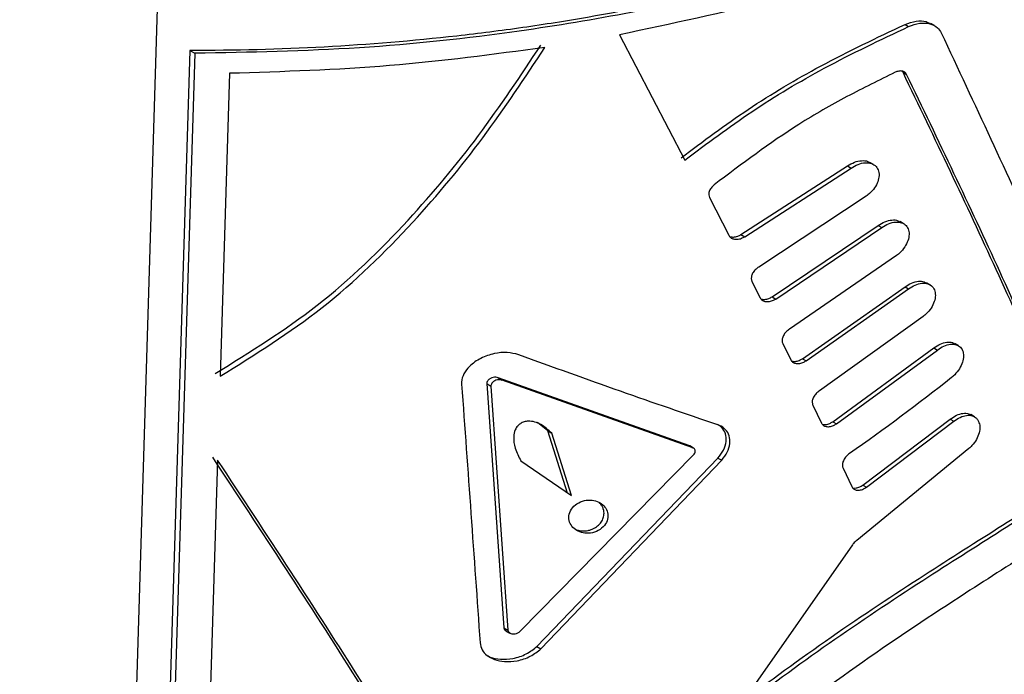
# Paper-space layout '1012-790 Hybird Padfoot' of a CAD drawing. Header units: millimetres. Extents: x 51 to 2966, y 67 to 3970.
# Tile 96 of 110: x 2478 to 2518, y 2817 to 2843. Entities that reach past the tile are written whole.
import ezdxf

# ---------------------------------------------------------------- set-up
doc = ezdxf.new("R2010")
doc.units = ezdxf.units.MM

psp = doc.layouts.new('1012-790 Hybird Padfoot')

# ---------------------------------------------------------------- linework, layer by layer
at = {"color": 7, "linetype": 'Continuous', "lineweight": 25}
for p, q in [((2485.283, 2887.024), (2478.405, 2663.545)), ((2514.027, 2842.676), (2514.173, 2842.592)), ((2515.212, 2842.63), (2515.067, 2842.714)), ((2502.543, 2842.261), (2505.172, 2837.22)), ((2485.25, 2841.631), (2484.152, 2805.97)), ((2485.451, 2841.515), (2484.353, 2805.854)), ((2485.25, 2841.631), (2485.451, 2841.515)), ((2486.847, 2840.709), (2486.471, 2828.514)), ((2513.947, 2840.751), (2513.908, 2840.798)), ((2513.947, 2840.751), (2514.093, 2840.667)), ((2512.757, 2837.04), (2512.611, 2837.124)), ((2507.428, 2834.219), (2511.71, 2836.982)), ((2507.579, 2834.131), (2511.857, 2836.897)), ((2511.71, 2836.982), (2511.857, 2836.897)), ((2506.16, 2835.709), (2506.933, 2834.19)), ((2512.467, 2835.765), (2508.145, 2832.914)), ((2513.972, 2834.657), (2513.826, 2834.741)), ((2508.677, 2831.712), (2512.946, 2834.586)), ((2508.827, 2831.626), (2513.092, 2834.502)), ((2512.946, 2834.586), (2513.092, 2834.502)), ((2507.428, 2834.219), (2507.579, 2834.131)), ((2513.688, 2833.379), (2509.379, 2830.416)), ((2507.868, 2832.332), (2508.196, 2831.676)), ((2515.034, 2832.198), (2514.889, 2832.281)), ((2509.897, 2829.223), (2514.028, 2832.116)), ((2510.045, 2829.137), (2514.173, 2832.032)), ((2514.028, 2832.116), (2514.173, 2832.032)), ((2508.677, 2831.712), (2508.827, 2831.626)), ((2514.755, 2830.916), (2510.585, 2827.935)), ((2509.108, 2829.831), (2509.428, 2829.179)), ((2511.119, 2826.686), (2515.189, 2829.655)), ((2511.266, 2826.601), (2515.333, 2829.572)), ((2515.189, 2829.655), (2515.333, 2829.572)), ((2516.174, 2829.749), (2516.03, 2829.832)), ((2509.897, 2829.223), (2510.045, 2829.137)), ((2505.335, 2825.726), (2497.658, 2828.457)), ((2497.658, 2828.457), (2497.824, 2828.361)), ((2505.489, 2825.637), (2497.824, 2828.361)), ((2497.199, 2828.22), (2497.886, 2818.393)), ((2497.199, 2828.22), (2497.367, 2828.123)), ((2497.367, 2828.123), (2498.051, 2818.298)), ((2510.32, 2827.347), (2510.663, 2826.635)), ((2512.326, 2824.133), (2515.846, 2826.788)), ((2515.846, 2826.788), (2515.99, 2826.705)), ((2516.819, 2826.889), (2516.676, 2826.972)), ((2516.972, 2826.726), (2516.986, 2826.697)), ((2499.652, 2826.314), (2499.235, 2826.65)), ((2499.652, 2826.314), (2499.815, 2826.22)), ((2500.447, 2823.805), (2499.652, 2826.314)), ((2511.119, 2826.686), (2511.266, 2826.601)), ((2512.473, 2824.049), (2515.99, 2826.705)), ((2500.608, 2823.712), (2499.815, 2826.22)), ((2505.335, 2825.726), (2505.489, 2825.637)), ((2505.52, 2825.624), (2505.366, 2825.712)), ((2516.601, 2825.606), (2512.083, 2821.911)), ((2486.368, 2825.145), (2485.799, 2806.678)), ((2498.54, 2818.251), (2505.522, 2825.351)), ((2499.217, 2817.644), (2506.502, 2825.221)), ((2499.38, 2817.55), (2506.655, 2825.133)), ((2506.502, 2825.221), (2506.655, 2825.133)), ((2498.567, 2825.115), (2500.608, 2823.712)), ((2511.533, 2824.814), (2511.883, 2824.075)), ((2512.326, 2824.133), (2512.473, 2824.049)), ((2511.913, 2821.732), (2507.239, 2815.053)), ((2497.886, 2818.393), (2498.051, 2818.298)), ((2497.965, 2818.277), (2498.13, 2818.182)), ((2499.217, 2817.644), (2499.38, 2817.55))]:
    psp.add_line(p, q, dxfattribs=at)
for points, knots in [([(2524.18, 2850.864), (2522.898, 2850.124), (2521.56, 2849.425), (2518.771, 2848.107), (2517.321, 2847.488), (2515.061, 2846.619), (2514.294, 2846.341), (2512.746, 2845.808), (2511.963, 2845.554), (2509.589, 2844.827), (2507.971, 2844.388), (2504.666, 2843.604), (2502.978, 2843.259), (2500.394, 2842.811), (2499.524, 2842.674), (2497.766, 2842.423), (2496.883, 2842.311), (2494.227, 2842.012), (2492.446, 2841.865), (2488.863, 2841.671), (2487.062, 2841.625), (2485.25, 2841.631)], [0, 0, 0, 0, 0.125, 0.125, 0.25, 0.25, 0.3125, 0.3125, 0.375, 0.375, 0.5, 0.5, 0.625, 0.625, 0.6875, 0.6875, 0.75, 0.75, 0.875, 0.875, 1, 1, 1, 1]), ([(2524.321, 2850.782), (2522.933, 2850.028), (2520.143, 2848.512), (2515.786, 2846.706), (2511.515, 2845.245), (2507.371, 2844.086), (2503.031, 2843.124), (2497.93, 2842.277), (2492.057, 2841.641), (2487.663, 2841.557), (2485.451, 2841.515)], [0, 0, 0, 0, 0.132403, 0.266269, 0.37184, 0.477411, 0.586047, 0.694686, 0.846236, 1, 1, 1, 1]), ([(2524.296, 2849.967), (2522.782, 2849.149), (2519.735, 2847.501), (2514.495, 2845.402), (2508.781, 2843.577), (2504.632, 2842.702), (2502.543, 2842.261)], [0, 0, 0, 0, 0.2414258, 0.4860236, 0.7411362, 1, 1, 1, 1]), ([(2505.018, 2837.31), (2505.905, 2837.974), (2507.707, 2839.321), (2510.783, 2841.143), (2512.895, 2842.141), (2514.027, 2842.676)], [0, 0, 0, 0, 0.3105077, 0.6303535, 1, 1, 1, 1]), ([(2505.172, 2837.22), (2506.059, 2837.885), (2507.858, 2839.234), (2510.931, 2841.058), (2513.041, 2842.056), (2514.173, 2842.592)], [0, 0, 0, 0, 0.310446, 0.630236, 1, 1, 1, 1]), ([(2514.027, 2842.676), (2514.177, 2842.729), (2514.476, 2842.834), (2514.842, 2842.83), (2514.999, 2842.731), (2515.056, 2842.695)], [0, 0, 0, 0, 0.389449, 0.779157, 1, 1, 1, 1]), ([(2514.173, 2842.592), (2514.323, 2842.646), (2514.624, 2842.754), (2515.033, 2842.729), (2515.331, 2842.583), (2515.439, 2842.409), (2515.485, 2842.335)], [0, 0, 0, 0, 0.269195, 0.538553, 0.803245, 1, 1, 1, 1]), ([(2515.485, 2842.335), (2516.822, 2839.484), (2519.499, 2833.779), (2521.824, 2828.275), (2522.987, 2825.521)], [0, 0, 0, 0, 0.49967, 1, 1, 1, 1]), ([(2486.276, 2828.628), (2487.682, 2829.501), (2490.533, 2831.272), (2493.978, 2834.629), (2496.942, 2838.171), (2498.562, 2840.617), (2499.376, 2841.844)], [0, 0, 0, 0, 0.258454, 0.523796, 0.760954, 1, 1, 1, 1]), ([(2486.471, 2828.514), (2487.878, 2829.393), (2490.728, 2831.175), (2494.164, 2834.541), (2497.117, 2838.085), (2498.73, 2840.525), (2499.54, 2841.75)], [0, 0, 0, 0, 0.258972, 0.524838, 0.76149, 1, 1, 1, 1]), ([(2499.54, 2841.75), (2497.465, 2841.471), (2493.287, 2840.908), (2489.003, 2840.776), (2486.847, 2840.709)], [0, 0, 0, 0, 0.496553, 1, 1, 1, 1]), ([(2513.632, 2840.75), (2512.986, 2840.433), (2511.693, 2839.799), (2509.193, 2838.37), (2507.465, 2837.064), (2506.343, 2836.217)], [0, 0, 0, 0, 0.259592, 0.519261, 1, 1, 1, 1]), ([(2514.093, 2840.667), (2514.071, 2840.699), (2514.029, 2840.763), (2513.914, 2840.805), (2513.778, 2840.807), (2513.681, 2840.769), (2513.632, 2840.75)], [0, 0, 0, 0, 0.248015, 0.495874, 0.74827, 1, 1, 1, 1]), ([(2521.14, 2825.05), (2520.018, 2827.622), (2517.773, 2832.77), (2515.223, 2838.09), (2513.947, 2840.751)], [0, 0, 0, 0, 0.4997149, 1, 1, 1, 1]), ([(2521.282, 2824.968), (2520.16, 2827.54), (2517.916, 2832.688), (2515.368, 2838.007), (2514.093, 2840.667)], [0, 0, 0, 0, 0.4997163, 1, 1, 1, 1]), ([(2511.71, 2836.982), (2511.804, 2837.037), (2511.991, 2837.149), (2512.28, 2837.204), (2512.496, 2837.193), (2512.58, 2837.13), (2512.604, 2837.113)], [0, 0, 0, 0, 0.296395, 0.592818, 0.886856, 1, 1, 1, 1]), ([(2511.857, 2836.897), (2511.95, 2836.952), (2512.137, 2837.063), (2512.429, 2837.123), (2512.684, 2837.093), (2512.874, 2836.971), (2512.978, 2836.778), (2512.992, 2836.54), (2512.917, 2836.282), (2512.763, 2836.03), (2512.597, 2835.86), (2512.491, 2835.782), (2512.467, 2835.765)], [0, 0, 0, 0, 0.113671, 0.227359, 0.340132, 0.449537, 0.555016, 0.657747, 0.75974, 0.86309, 0.969355, 1, 1, 1, 1]), ([(2506.343, 2836.217), (2506.301, 2836.177), (2506.216, 2836.097), (2506.142, 2835.953), (2506.121, 2835.816), (2506.148, 2835.743), (2506.16, 2835.709)], [0, 0, 0, 0, 0.264933, 0.530535, 0.780667, 1, 1, 1, 1]), ([(2512.946, 2834.586), (2513.037, 2834.643), (2513.219, 2834.756), (2513.499, 2834.816), (2513.711, 2834.808), (2513.795, 2834.747), (2513.82, 2834.73)], [0, 0, 0, 0, 0.293891, 0.587837, 0.87962, 1, 1, 1, 1]), ([(2513.092, 2834.502), (2513.183, 2834.558), (2513.364, 2834.671), (2513.647, 2834.736), (2513.896, 2834.71), (2514.082, 2834.594), (2514.186, 2834.405), (2514.201, 2834.168), (2514.13, 2833.908), (2513.98, 2833.651), (2513.816, 2833.477), (2513.712, 2833.397), (2513.688, 2833.379)], [0, 0, 0, 0, 0.112453, 0.224922, 0.33658, 0.445466, 0.551231, 0.65482, 0.757879, 0.862064, 0.968615, 1, 1, 1, 1]), ([(2506.933, 2834.19), (2506.957, 2834.156), (2507.004, 2834.089), (2507.128, 2834.036), (2507.279, 2834.024), (2507.438, 2834.057), (2507.536, 2834.108), (2507.579, 2834.131)], [0, 0, 0, 0, 0.197815, 0.395191, 0.602429, 0.823191, 1, 1, 1, 1]), ([(2506.984, 2834.131), (2507.03, 2834.124), (2507.128, 2834.11), (2507.286, 2834.145), (2507.384, 2834.196), (2507.428, 2834.219)], [0, 0, 0, 0, 0.33203, 0.702984, 1, 1, 1, 1]), ([(2508.145, 2832.914), (2508.095, 2832.879), (2507.996, 2832.808), (2507.89, 2832.665), (2507.837, 2832.519), (2507.838, 2832.406), (2507.861, 2832.35), (2507.868, 2832.332)], [0, 0, 0, 0, 0.232373, 0.465205, 0.68674, 0.89479, 1, 1, 1, 1]), ([(2514.028, 2832.116), (2514.116, 2832.173), (2514.293, 2832.288), (2514.566, 2832.352), (2514.774, 2832.347), (2514.857, 2832.288), (2514.883, 2832.27)], [0, 0, 0, 0, 0.29189, 0.583807, 0.873802, 1, 1, 1, 1]), ([(2514.173, 2832.032), (2514.261, 2832.089), (2514.438, 2832.203), (2514.713, 2832.272), (2514.955, 2832.251), (2515.138, 2832.139), (2515.242, 2831.953), (2515.258, 2831.717), (2515.19, 2831.455), (2515.043, 2831.195), (2514.882, 2831.018), (2514.779, 2830.935), (2514.755, 2830.916)], [0, 0, 0, 0, 0.111477, 0.222969, 0.333725, 0.442198, 0.548175, 0.652462, 0.756382, 0.861249, 0.968042, 1, 1, 1, 1]), ([(2508.196, 2831.676), (2508.219, 2831.643), (2508.264, 2831.576), (2508.386, 2831.524), (2508.534, 2831.515), (2508.689, 2831.55), (2508.785, 2831.602), (2508.827, 2831.626)], [0, 0, 0, 0, 0.1992181, 0.3981454, 0.6055086, 0.8246047, 1, 1, 1, 1]), ([(2508.244, 2831.618), (2508.29, 2831.612), (2508.385, 2831.6), (2508.539, 2831.637), (2508.635, 2831.689), (2508.677, 2831.712)], [0, 0, 0, 0, 0.333756, 0.703764, 1, 1, 1, 1]), ([(2509.379, 2830.416), (2509.331, 2830.38), (2509.234, 2830.309), (2509.13, 2830.165), (2509.078, 2830.019), (2509.078, 2829.905), (2509.101, 2829.85), (2509.108, 2829.831)], [0, 0, 0, 0, 0.230619, 0.461612, 0.683191, 0.893137, 1, 1, 1, 1]), ([(2515.189, 2829.655), (2515.274, 2829.713), (2515.446, 2829.83), (2515.711, 2829.898), (2515.915, 2829.897), (2515.997, 2829.839), (2516.023, 2829.821)], [0, 0, 0, 0, 0.289914, 0.579877, 0.868132, 1, 1, 1, 1]), ([(2498.485, 2829.384), (2498.331, 2829.423), (2498.024, 2829.501), (2497.485, 2829.443), (2496.951, 2829.261), (2496.522, 2828.964), (2496.26, 2828.621), (2496.181, 2828.365), (2496.186, 2828.227), (2496.187, 2828.198)], [0, 0, 0, 0, 0.168157, 0.335771, 0.519114, 0.702508, 0.833582, 0.965258, 1, 1, 1, 1]), ([(2515.333, 2829.572), (2515.419, 2829.63), (2515.59, 2829.746), (2515.858, 2829.818), (2516.093, 2829.802), (2516.272, 2829.695), (2516.375, 2829.512), (2516.393, 2829.276), (2516.327, 2829.013), (2516.183, 2828.75), (2516.026, 2828.569), (2515.924, 2828.484), (2515.9, 2828.465)], [0, 0, 0, 0, 0.1105283, 0.2210711, 0.3309635, 0.4390526, 0.5452391, 0.6501975, 0.7549467, 0.8604757, 0.9674958, 1, 1, 1, 1]), ([(2506.492, 2826.562), (2505.2, 2827.002), (2502.611, 2827.885), (2499.863, 2828.883), (2498.485, 2829.384)], [0, 0, 0, 0, 0.498806, 1, 1, 1, 1]), ([(2509.428, 2829.179), (2509.45, 2829.146), (2509.495, 2829.08), (2509.615, 2829.03), (2509.76, 2829.023), (2509.911, 2829.06), (2510.004, 2829.113), (2510.045, 2829.137)], [0, 0, 0, 0, 0.2005866, 0.4008869, 0.6084087, 0.8259692, 1, 1, 1, 1]), ([(2509.475, 2829.123), (2509.519, 2829.118), (2509.612, 2829.107), (2509.763, 2829.146), (2509.855, 2829.199), (2509.897, 2829.223)], [0, 0, 0, 0, 0.335197, 0.704548, 1, 1, 1, 1]), ([(2497.658, 2828.457), (2497.627, 2828.465), (2497.564, 2828.481), (2497.455, 2828.47), (2497.348, 2828.432), (2497.263, 2828.371), (2497.213, 2828.302), (2497.198, 2828.251), (2497.199, 2828.225), (2497.199, 2828.22)], [0, 0, 0, 0, 0.17063, 0.340709, 0.52545, 0.7073, 0.837906, 0.96904, 1, 1, 1, 1]), ([(2497.824, 2828.361), (2497.793, 2828.369), (2497.731, 2828.385), (2497.622, 2828.374), (2497.515, 2828.336), (2497.431, 2828.275), (2497.38, 2828.206), (2497.365, 2828.155), (2497.366, 2828.128), (2497.367, 2828.123)], [0, 0, 0, 0, 0.170385, 0.340288, 0.524701, 0.706256, 0.837141, 0.968582, 1, 1, 1, 1]), ([(2510.585, 2827.935), (2510.537, 2827.899), (2510.443, 2827.826), (2510.342, 2827.682), (2510.29, 2827.536), (2510.29, 2827.421), (2510.312, 2827.365), (2510.32, 2827.347)], [0, 0, 0, 0, 0.229029, 0.458382, 0.679932, 0.891615, 1, 1, 1, 1]), ([(2499.815, 2826.22), (2499.68, 2826.351), (2499.488, 2826.536), (2499.143, 2826.684), (2498.908, 2826.721), (2498.7, 2826.687), (2498.551, 2826.617), (2498.424, 2826.503), (2498.319, 2826.327), (2498.258, 2826.017), (2498.329, 2825.586), (2498.484, 2825.28), (2498.567, 2825.115)], [0, 0, 0, 0, 0.194518, 0.276224, 0.358656, 0.404394, 0.450429, 0.491507, 0.547296, 0.635345, 0.802851, 1, 1, 1, 1]), ([(2515.846, 2826.788), (2515.931, 2826.847), (2516.1, 2826.964), (2516.36, 2827.035), (2516.561, 2827.036), (2516.643, 2826.979), (2516.669, 2826.96)], [0, 0, 0, 0, 0.288846, 0.577724, 0.865033, 1, 1, 1, 1]), ([(2515.99, 2826.705), (2516.074, 2826.763), (2516.243, 2826.88), (2516.506, 2826.955), (2516.737, 2826.942), (2516.894, 2826.853), (2516.951, 2826.76), (2516.972, 2826.726)], [0, 0, 0, 0, 0.219482, 0.438995, 0.657313, 0.872541, 1, 1, 1, 1]), ([(2506.502, 2825.221), (2506.584, 2825.328), (2506.748, 2825.543), (2506.849, 2825.896), (2506.819, 2826.211), (2506.692, 2826.449), (2506.544, 2826.536), (2506.483, 2826.572)], [0, 0, 0, 0, 0.218622, 0.43765, 0.647853, 0.853178, 1, 1, 1, 1]), ([(2506.655, 2825.133), (2506.736, 2825.24), (2506.9, 2825.455), (2507, 2825.808), (2506.973, 2826.126), (2506.823, 2826.38), (2506.638, 2826.509), (2506.515, 2826.553), (2506.492, 2826.562)], [0, 0, 0, 0, 0.196607, 0.39358, 0.582672, 0.767409, 0.955832, 1, 1, 1, 1]), ([(2510.663, 2826.635), (2510.685, 2826.602), (2510.728, 2826.536), (2510.846, 2826.488), (2510.988, 2826.483), (2511.136, 2826.522), (2511.226, 2826.576), (2511.266, 2826.601)], [0, 0, 0, 0, 0.201883, 0.403511, 0.611199, 0.827363, 1, 1, 1, 1]), ([(2510.708, 2826.58), (2510.751, 2826.576), (2510.842, 2826.566), (2510.989, 2826.608), (2511.079, 2826.662), (2511.119, 2826.686)], [0, 0, 0, 0, 0.336399, 0.705324, 1, 1, 1, 1]), ([(2516.986, 2826.697), (2517.01, 2826.63), (2517.056, 2826.496), (2517.02, 2826.236), (2516.909, 2825.969), (2516.757, 2825.753), (2516.642, 2825.644), (2516.601, 2825.606)], [0, 0, 0, 0, 0.2184315, 0.4368386, 0.6558716, 0.8770993, 1, 1, 1, 1]), ([(2505.365, 2825.71), (2505.361, 2825.714), (2505.352, 2825.72), (2505.341, 2825.724), (2505.335, 2825.726)], [0, 0, 0, 0, 0.492478, 1, 1, 1, 1]), ([(2505.522, 2825.351), (2505.539, 2825.372), (2505.572, 2825.415), (2505.593, 2825.485), (2505.588, 2825.548), (2505.557, 2825.599), (2505.52, 2825.626), (2505.495, 2825.635), (2505.489, 2825.637)], [0, 0, 0, 0, 0.196027, 0.392532, 0.579827, 0.762179, 0.949084, 1, 1, 1, 1]), ([(2497.255, 2807.657), (2495.531, 2810.538), (2492.076, 2816.31), (2488.142, 2822.272), (2486.172, 2825.258)], [0, 0, 0, 0, 0.499141, 1, 1, 1, 1]), ([(2497.421, 2807.562), (2495.7, 2810.44), (2492.254, 2816.207), (2488.332, 2822.162), (2486.368, 2825.145)], [0, 0, 0, 0, 0.499157, 1, 1, 1, 1]), ([(2511.793, 2825.406), (2511.746, 2825.369), (2511.654, 2825.295), (2511.556, 2825.151), (2511.504, 2825.004), (2511.504, 2824.889), (2511.526, 2824.833), (2511.533, 2824.814)], [0, 0, 0, 0, 0.2275866, 0.4554231, 0.6769668, 0.8902021, 1, 1, 1, 1]), ([(2507.088, 2815.14), (2508.329, 2816.059), (2510.812, 2817.898), (2514.424, 2820.287), (2517.795, 2822.422), (2519.81, 2823.704), (2520.824, 2824.349)], [0, 0, 0, 0, 0.268976, 0.538012, 0.767681, 1, 1, 1, 1]), ([(2507.239, 2815.053), (2508.48, 2815.973), (2510.96, 2817.814), (2514.571, 2820.205), (2517.939, 2822.34), (2519.953, 2823.622), (2520.966, 2824.267)], [0, 0, 0, 0, 0.269026, 0.538111, 0.767736, 1, 1, 1, 1]), ([(2511.883, 2824.075), (2511.905, 2824.043), (2511.947, 2823.977), (2512.063, 2823.93), (2512.202, 2823.927), (2512.346, 2823.969), (2512.434, 2824.024), (2512.473, 2824.049)], [0, 0, 0, 0, 0.203081, 0.405966, 0.613838, 0.828724, 1, 1, 1, 1]), ([(2511.926, 2824.022), (2511.968, 2824.019), (2512.057, 2824.01), (2512.2, 2824.054), (2512.287, 2824.109), (2512.326, 2824.133)], [0, 0, 0, 0, 0.3372811, 0.706069, 1, 1, 1, 1]), ([(2501.685, 2822.307), (2501.781, 2822.359), (2501.866, 2822.429), (2501.994, 2822.59), (2502.038, 2822.68), (2502.102, 2822.949), (2502.057, 2823.122), (2501.854, 2823.387), (2501.695, 2823.482), (2501.411, 2823.536), (2501.308, 2823.54), (2501.099, 2823.51), (2500.994, 2823.477), (2500.802, 2823.375), (2500.715, 2823.305), (2500.584, 2823.146), (2500.54, 2823.057), (2500.475, 2822.791), (2500.521, 2822.616), (2500.727, 2822.349), (2500.887, 2822.253), (2501.172, 2822.196), (2501.274, 2822.192), (2501.483, 2822.221), (2501.588, 2822.254), (2501.685, 2822.307)], [0, 0, 0, 0, 0.0625, 0.0625, 0.125, 0.125, 0.25, 0.25, 0.375, 0.375, 0.4375, 0.4375, 0.5, 0.5, 0.5625, 0.5625, 0.625, 0.625, 0.75, 0.75, 0.875, 0.875, 0.9375, 0.9375, 1, 1, 1, 1]), ([(2522.051, 2823.389), (2521.152, 2822.805), (2519.347, 2821.632), (2516.088, 2819.558), (2512.287, 2817.037), (2508.327, 2814.103), (2504.712, 2811.122), (2502.572, 2809.198), (2501.496, 2808.23)], [0, 0, 0, 0, 0.1372122, 0.2755381, 0.4690885, 0.6682731, 0.8330948, 1, 1, 1, 1]), ([(2501.525, 2822.399), (2501.587, 2822.438), (2501.71, 2822.516), (2501.839, 2822.683), (2501.9, 2822.836), (2501.918, 2822.961), (2501.916, 2823.066), (2501.892, 2823.176), (2501.842, 2823.285), (2501.785, 2823.368), (2501.739, 2823.409), (2501.724, 2823.422)], [0, 0, 0, 0, 0.150233, 0.300492, 0.452448, 0.535407, 0.618325, 0.727429, 0.836484, 0.945506, 1, 1, 1, 1]), ([(2500.813, 2822.338), (2500.834, 2822.33), (2500.898, 2822.307), (2501.013, 2822.291), (2501.148, 2822.289), (2501.278, 2822.306), (2501.405, 2822.34), (2501.485, 2822.379), (2501.525, 2822.399)], [0, 0, 0, 0, 0.10284, 0.305394, 0.491024, 0.661087, 0.827653, 1, 1, 1, 1]), ([(2512.083, 2821.911), (2512.038, 2821.873), (2511.974, 2821.818), (2511.927, 2821.752), (2511.913, 2821.732)], [0, 0, 0, 0, 0.703798, 1, 1, 1, 1]), ([(2497.886, 2818.393), (2497.89, 2818.374), (2497.898, 2818.336), (2497.93, 2818.297), (2497.958, 2818.283), (2497.966, 2818.279)], [0, 0, 0, 0, 0.410359, 0.819744, 1, 1, 1, 1]), ([(2498.051, 2818.298), (2498.055, 2818.279), (2498.063, 2818.24), (2498.105, 2818.194), (2498.167, 2818.161), (2498.25, 2818.145), (2498.349, 2818.152), (2498.455, 2818.185), (2498.512, 2818.23), (2498.54, 2818.251)], [0, 0, 0, 0, 0.117196, 0.2341025, 0.3578764, 0.4987034, 0.6588534, 0.8330004, 1, 1, 1, 1]), ([(2496.931, 2817.787), (2496.95, 2817.69), (2496.99, 2817.496), (2497.204, 2817.266), (2497.513, 2817.098), (2497.93, 2817.013), (2498.431, 2817.048), (2498.958, 2817.218), (2499.242, 2817.442), (2499.38, 2817.55)], [0, 0, 0, 0, 0.116455, 0.232613, 0.356255, 0.498235, 0.660073, 0.8348, 1, 1, 1, 1]), ([(2497.172, 2817.308), (2497.226, 2817.275), (2497.391, 2817.175), (2497.766, 2817.112), (2498.264, 2817.142), (2498.794, 2817.312), (2499.079, 2817.536), (2499.217, 2817.644)], [0, 0, 0, 0, 0.097961, 0.296693, 0.523467, 0.768475, 1, 1, 1, 1])]:
    psp.add_open_spline(points, degree=3, knots=knots, dxfattribs=at)
for points in [[(2515.9, 2828.465), (2514.569, 2827.407), (2513.2, 2826.387), (2511.793, 2825.406)], [(2496.187, 2828.198), (2496.438, 2824.726), (2496.686, 2821.255), (2496.931, 2817.787)]]:
    psp.add_open_spline(points, degree=3, dxfattribs=at)

doc.saveas('drawing.dxf')
